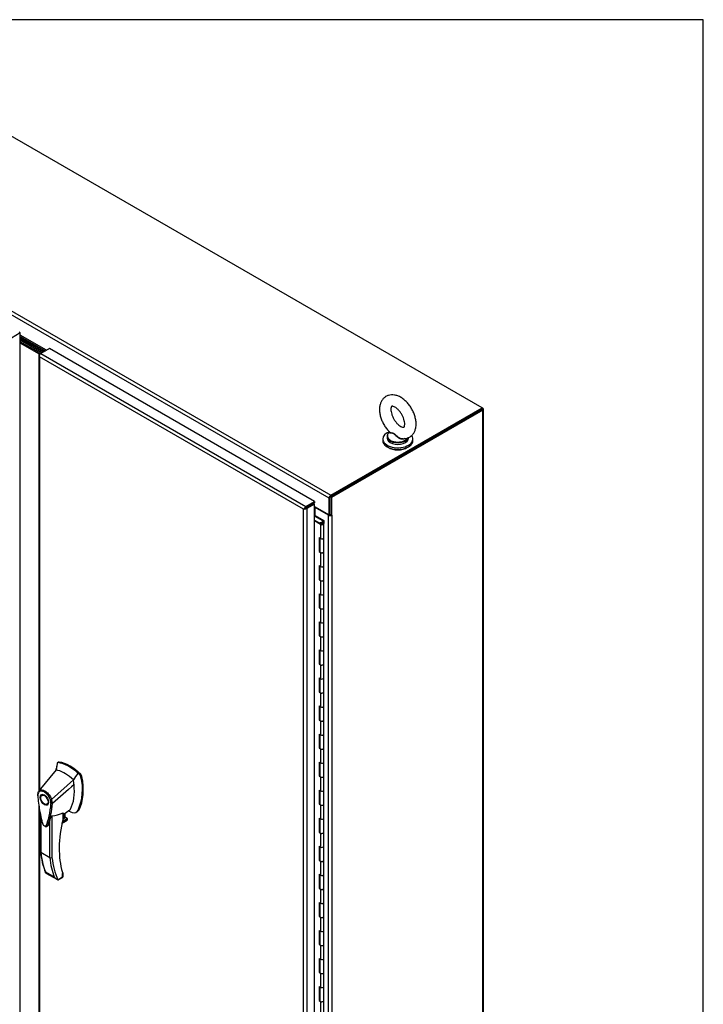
# Model space of a CAD drawing. Header units: inches. Extents: x 1 to 359, y -2 to 239.
# Tile 24 of 24: x 319 to 359, y 182 to 239. Entities that reach past the tile are written whole.
import ezdxf

# ---------------------------------------------------------------- set-up
doc = ezdxf.new("R2010")
doc.units = ezdxf.units.IN
doc.header["$MEASUREMENT"] = 0
for name, color, linetype in [('COM54746-56', 7, 'Continuous'), ('COM70098', 7, 'Continuous'), ('COM70110-1', 7, 'Continuous'), ('COM71188-1', 7, 'Continuous'), ('COM71195-1', 7, 'Continuous'), ('COM71196-1', 7, 'Continuous'), ('Default', 7, 'Continuous'), ('GSK86006', 7, 'Continuous'), ('HAN13068', 7, 'Continuous'), ('SCS86414', 7, 'Continuous'), ('WAF25377', 7, 'Continuous'), ('WAM254785', 7, 'Continuous')]:
    doc.layers.add(name, color=color, linetype=linetype)

# ---------------------------------------------------------------- blocks, each defined once
blk = doc.blocks.new('SE5')
at = {"layer": 'COM54746-56', "color": 7, "linetype": 'Continuous'}
for p, q in [((336.607, 209.995), (336.641, 210.015)), ((337.088, 209.706), (336.607, 209.984)), ((336.607, 209.746), (336.994, 209.523)), ((336.641, 210.015), (337.15, 209.721)), ((336.95, 209.498), (336.607, 209.696)), ((336.991, 209.566), (336.943, 209.589)), ((336.943, 209.589), (336.943, 209.552)), ((336.95, 209.498), (336.95, 208.681)), ((336.983, 209.545), (336.983, 209.529)), ((336.991, 209.566), (336.991, 209.561)), ((337.083, 209.532), (337.083, 209.545)), ((337.088, 209.605), (337.088, 209.706)), ((337.15, 209.721), (337.15, 209.548)), ((337.15, 208.729), (337.15, 209.545)), ((336.868, 208.729), (336.868, 207.912)), ((336.868, 208.729), (336.95, 208.681)), ((336.912, 208.703), (336.912, 207.937)), ((336.916, 208.701), (336.916, 207.912)), ((337.15, 207.912), (337.15, 208.729)), ((336.912, 207.937), (336.868, 207.912)), ((336.868, 207.912), (336.95, 207.865)), ((336.912, 207.937), (336.916, 207.935)), ((336.95, 207.865), (336.95, 207.048)), ((337.15, 207.096), (337.15, 207.912)), ((336.868, 207.096), (336.868, 206.279)), ((336.868, 207.096), (336.95, 207.048)), ((336.912, 207.07), (336.912, 206.304)), ((336.916, 207.068), (336.916, 206.279)), ((337.15, 206.279), (337.15, 207.096)), ((336.912, 206.304), (336.868, 206.279)), ((336.868, 206.279), (336.95, 206.232)), ((336.912, 206.304), (336.916, 206.302)), ((336.95, 206.232), (336.95, 205.415)), ((337.15, 205.463), (337.15, 206.279)), ((336.868, 205.463), (336.868, 204.646)), ((336.868, 205.463), (336.95, 205.415)), ((336.912, 205.437), (336.912, 204.671)), ((336.916, 205.435), (336.916, 204.646)), ((337.15, 204.646), (337.15, 205.463)), ((336.912, 204.671), (336.868, 204.646)), ((336.868, 204.646), (336.95, 204.599)), ((336.912, 204.671), (336.916, 204.669)), ((336.95, 204.599), (336.95, 203.782)), ((337.15, 203.83), (337.15, 204.646)), ((336.868, 203.83), (336.868, 203.013)), ((336.868, 203.83), (336.95, 203.782)), ((336.912, 203.804), (336.912, 203.038)), ((336.916, 203.802), (336.916, 203.013)), ((337.15, 203.013), (337.15, 203.83)), ((336.912, 203.038), (336.868, 203.013)), ((336.868, 203.013), (336.95, 202.966)), ((336.912, 203.038), (336.916, 203.036)), ((336.95, 202.966), (336.95, 202.149)), ((337.15, 202.197), (337.15, 203.013)), ((336.868, 202.197), (336.868, 201.38)), ((336.868, 202.197), (336.95, 202.149)), ((336.912, 202.171), (336.912, 201.405)), ((336.916, 202.169), (336.916, 201.38)), ((337.15, 201.38), (337.15, 202.197)), ((336.912, 201.405), (336.868, 201.38)), ((336.868, 201.38), (336.95, 201.333)), ((336.912, 201.405), (336.916, 201.403)), ((336.95, 201.333), (336.95, 200.516)), ((337.15, 200.564), (337.15, 201.38)), ((336.868, 200.564), (336.868, 199.747)), ((336.868, 200.564), (336.95, 200.516)), ((336.912, 200.538), (336.912, 199.772)), ((336.916, 200.536), (336.916, 199.747)), ((337.15, 199.747), (337.15, 200.564)), ((336.912, 199.772), (336.868, 199.747)), ((336.868, 199.747), (336.95, 199.7)), ((336.912, 199.772), (336.916, 199.77)), ((336.95, 199.7), (336.95, 198.883)), ((337.15, 198.931), (337.15, 199.747)), ((336.868, 198.931), (336.868, 198.114)), ((336.868, 198.931), (336.95, 198.883)), ((336.912, 198.905), (336.912, 198.139)), ((336.916, 198.903), (336.916, 198.114)), ((337.15, 198.114), (337.15, 198.931)), ((336.912, 198.139), (336.868, 198.114)), ((336.868, 198.114), (336.95, 198.067)), ((336.912, 198.139), (336.916, 198.137)), ((336.95, 198.067), (336.95, 197.25)), ((337.15, 197.298), (337.15, 198.114)), ((336.868, 197.298), (336.868, 196.481)), ((336.868, 197.298), (336.95, 197.25)), ((336.912, 197.272), (336.912, 196.507)), ((336.916, 197.27), (336.916, 196.481)), ((337.15, 196.481), (337.15, 197.298)), ((336.912, 196.507), (336.868, 196.481)), ((336.868, 196.481), (336.95, 196.434)), ((336.912, 196.507), (336.916, 196.504)), ((336.95, 196.434), (336.95, 195.617)), ((337.15, 195.665), (337.15, 196.481)), ((336.868, 195.665), (336.868, 194.848)), ((336.868, 195.665), (336.95, 195.617)), ((336.912, 195.639), (336.912, 194.874)), ((336.916, 195.637), (336.916, 194.848)), ((337.15, 194.848), (337.15, 195.665)), ((336.912, 194.874), (336.868, 194.848)), ((336.868, 194.848), (336.95, 194.801)), ((336.912, 194.874), (336.916, 194.871)), ((337.15, 194.032), (337.15, 194.848)), ((336.95, 194.801), (336.95, 193.984)), ((336.868, 194.032), (336.868, 193.215)), ((336.868, 194.032), (336.95, 193.984)), ((336.912, 194.006), (336.912, 193.241)), ((336.916, 194.004), (336.916, 193.215)), ((337.15, 193.215), (337.15, 194.032)), ((336.912, 193.241), (336.868, 193.215)), ((336.868, 193.215), (336.95, 193.168)), ((336.912, 193.241), (336.916, 193.238)), ((336.95, 193.168), (336.95, 192.351)), ((337.15, 192.399), (337.15, 193.215)), ((336.868, 192.399), (336.868, 191.582)), ((336.868, 192.399), (336.95, 192.351)), ((336.912, 192.373), (336.912, 191.608)), ((336.916, 192.371), (336.916, 191.582)), ((337.15, 191.582), (337.15, 192.399)), ((336.912, 191.608), (336.868, 191.582)), ((336.868, 191.582), (336.95, 191.535)), ((336.912, 191.608), (336.916, 191.605)), ((336.95, 191.535), (336.95, 190.718)), ((337.15, 190.766), (337.15, 191.582)), ((336.868, 190.766), (336.868, 189.949)), ((336.868, 190.766), (336.95, 190.718)), ((336.912, 190.74), (336.912, 189.975)), ((336.916, 190.738), (336.916, 189.949)), ((337.15, 189.949), (337.15, 190.766)), ((336.912, 189.975), (336.868, 189.949)), ((336.868, 189.949), (336.95, 189.902)), ((336.912, 189.975), (336.916, 189.972)), ((336.95, 189.902), (336.95, 189.085)), ((337.15, 189.133), (337.15, 189.949)), ((336.868, 189.133), (336.868, 188.316)), ((336.868, 189.133), (336.95, 189.085)), ((337.15, 188.316), (337.15, 189.133)), ((336.912, 189.107), (336.912, 188.342)), ((336.916, 189.105), (336.916, 188.316)), ((336.912, 188.342), (336.868, 188.316)), ((336.868, 188.316), (336.95, 188.269)), ((336.912, 188.342), (336.916, 188.339)), ((336.95, 188.269), (336.95, 187.452)), ((337.15, 187.5), (337.15, 188.316)), ((336.868, 187.5), (336.868, 186.683)), ((336.868, 187.5), (336.95, 187.452)), ((336.912, 187.474), (336.912, 186.709)), ((336.916, 187.472), (336.916, 186.683)), ((337.15, 186.683), (337.15, 187.5)), ((336.912, 186.709), (336.868, 186.683)), ((336.868, 186.683), (336.95, 186.636)), ((336.912, 186.709), (336.916, 186.706)), ((336.95, 186.636), (336.95, 185.819)), ((337.15, 185.867), (337.15, 186.683)), ((336.868, 185.867), (336.868, 185.05)), ((336.868, 185.867), (336.95, 185.819)), ((336.912, 185.841), (336.912, 185.076)), ((336.916, 185.839), (336.916, 185.05)), ((337.15, 185.05), (337.15, 185.867)), ((336.912, 185.076), (336.868, 185.05)), ((336.868, 185.05), (336.95, 185.003)), ((336.912, 185.076), (336.916, 185.073)), ((336.95, 185.003), (336.95, 184.186)), ((337.15, 184.234), (337.15, 185.05)), ((336.868, 184.234), (336.868, 183.417)), ((336.868, 184.234), (336.95, 184.186)), ((336.912, 184.208), (336.912, 183.443)), ((336.916, 184.206), (336.916, 183.417)), ((337.15, 183.417), (337.15, 184.234)), ((336.912, 183.443), (336.868, 183.417)), ((336.868, 183.417), (336.95, 183.37)), ((336.912, 183.443), (336.916, 183.44)), ((337.15, 182.601), (337.15, 183.417)), ((336.95, 183.37), (336.95, 182.553)), ((336.868, 182.601), (336.868, 181.784)), ((336.868, 182.601), (336.95, 182.553)), ((336.912, 182.575), (336.912, 181.81)), ((336.916, 182.573), (336.916, 181.784)), ((337.15, 181.784), (337.15, 182.601)), ((336.912, 181.81), (336.868, 181.784)), ((336.868, 181.784), (336.95, 181.737)), ((336.912, 181.81), (336.916, 181.807)), ((336.95, 181.737), (336.95, 180.92)), ((337.15, 180.968), (337.15, 181.784))]:
    blk.add_line(p, q, dxfattribs=at)
for centre, major_axis, start_param, end_param in [((337.033, 209.545), (-0.117, 0), 0.785398, 5.588822), ((337.033, 209.545), (-0.055, 0), 0.785398, 5.588822), ((337.033, 209.545), (0.117, 0), 0.045517, 1.082582), ((337.033, 208.729), (-0.117, 0), 0.785398, 3.141593), ((337.033, 208.729), (-0.117, 0), 0.785398, 3.141593), ((337.033, 207.912), (-0.117, 0), 0, 3.141593), ((337.033, 207.912), (-0.117, 0), 0.785398, 3.141593), ((337.033, 207.096), (-0.117, 0), 0.785398, 3.141593), ((337.033, 207.096), (-0.117, 0), 0.785398, 3.141593), ((337.033, 206.279), (-0.117, 0), 0, 3.141593), ((337.033, 206.279), (-0.117, 0), 0.785398, 3.141593), ((337.033, 205.463), (-0.117, 0), 0.785398, 3.141593), ((337.033, 205.463), (-0.117, 0), 0.785398, 3.141593), ((337.033, 204.646), (-0.117, 0), 0, 3.141593), ((337.033, 204.646), (-0.117, 0), 0.785398, 3.141593), ((337.033, 203.83), (-0.117, 0), 0.785398, 3.141593), ((337.033, 203.83), (-0.117, 0), 0.785398, 3.141593), ((337.033, 203.013), (-0.117, 0), 0, 3.141593), ((337.033, 203.013), (-0.117, 0), 0.785398, 3.141593), ((337.033, 202.197), (-0.117, 0), 0.785398, 3.141593), ((337.033, 202.197), (-0.117, 0), 0.785398, 3.141593), ((337.033, 201.38), (-0.117, 0), 0, 3.141593), ((337.033, 201.38), (-0.117, 0), 0.785398, 3.141593), ((337.033, 200.564), (-0.117, 0), 0.785398, 3.141593), ((337.033, 200.564), (-0.117, 0), 0.785398, 3.141593), ((337.033, 199.747), (-0.117, 0), 0, 3.141593), ((337.033, 199.747), (-0.117, 0), 0.785398, 3.141593), ((337.033, 198.931), (-0.117, 0), 0.785398, 3.141593), ((337.033, 198.931), (-0.117, 0), 0.785398, 3.141593), ((337.033, 198.114), (-0.117, 0), 0, 3.141593), ((337.033, 198.114), (-0.117, 0), 0.785398, 3.141593), ((337.033, 197.298), (-0.117, 0), 0.785398, 3.141593), ((337.033, 197.298), (-0.117, 0), 0.785398, 3.141593), ((337.033, 196.481), (-0.117, 0), 0, 3.141593), ((337.033, 196.481), (-0.117, 0), 0.785398, 3.141593), ((337.033, 195.665), (-0.117, 0), 0.785398, 3.141593), ((337.033, 195.665), (-0.117, 0), 0.785398, 3.141593), ((337.033, 194.848), (-0.117, 0), 0, 3.141593), ((337.033, 194.848), (-0.117, 0), 0.785398, 3.141593), ((337.033, 194.032), (-0.117, 0), 0.785398, 3.141593), ((337.033, 194.032), (-0.117, 0), 0.785398, 3.141593), ((337.033, 193.215), (-0.117, 0), 0, 3.141593), ((337.033, 193.215), (-0.117, 0), 0.785398, 3.141593), ((337.033, 192.399), (-0.117, 0), 0.785398, 3.141593), ((337.033, 192.399), (-0.117, 0), 0.785398, 3.141593), ((337.033, 191.582), (-0.117, 0), 0, 3.141593), ((337.033, 191.582), (-0.117, 0), 0.785398, 3.141593), ((337.033, 190.766), (-0.117, 0), 0.785398, 3.141593), ((337.033, 190.766), (-0.117, 0), 0.785398, 3.141593), ((337.033, 189.949), (-0.117, 0), 0, 3.141593), ((337.033, 189.949), (-0.117, 0), 0.785398, 3.141593), ((337.033, 189.133), (-0.117, 0), 0.785398, 3.141593), ((337.033, 189.133), (-0.117, 0), 0.785398, 3.141593), ((337.033, 188.316), (-0.117, 0), 0, 3.141593), ((337.033, 188.316), (-0.117, 0), 0.785398, 3.141593), ((337.033, 187.5), (-0.117, 0), 0.785398, 3.141593), ((337.033, 187.5), (-0.117, 0), 0.785398, 3.141593), ((337.033, 186.683), (-0.117, 0), 0, 3.141593), ((337.033, 186.683), (-0.117, 0), 0.785398, 3.141593), ((337.033, 185.867), (-0.117, 0), 0.785398, 3.141593), ((337.033, 185.867), (-0.117, 0), 0.785398, 3.141593), ((337.033, 185.05), (-0.117, 0), 0, 3.141593), ((337.033, 185.05), (-0.117, 0), 0.785398, 3.141593), ((337.033, 184.234), (-0.117, 0), 0.785398, 3.141593), ((337.033, 184.234), (-0.117, 0), 0.785398, 3.141593), ((337.033, 183.417), (-0.117, 0), 0, 3.141593), ((337.033, 183.417), (-0.117, 0), 0.785398, 3.141593), ((337.033, 182.601), (-0.117, 0), 0.785398, 3.141593), ((337.033, 182.601), (-0.117, 0), 0.785398, 3.141593), ((337.033, 181.784), (-0.117, 0), 0, 3.141593), ((337.033, 181.784), (-0.117, 0), 0.785398, 3.141593)]:
    blk.add_ellipse(centre, major_axis=major_axis, ratio=0.57735, start_param=start_param, end_param=end_param, dxfattribs=at)
blk.add_ellipse((337.033, 209.545), major_axis=(0.05, 0), ratio=0.57735, dxfattribs=at)
at = {"layer": 'COM70098', "color": 7, "linetype": 'Continuous'}
for p, q in [((320.83, 219.528), (319.489, 220.303)), ((320.763, 219.489), (319.489, 220.225)), ((320.675, 219.438), (319.489, 220.123)), ((320.608, 219.4), (319.489, 220.046))]:
    blk.add_line(p, q, dxfattribs=at)
at = {"layer": 'COM70110-1', "color": 7, "linetype": 'Continuous'}
for p, q in [((346.357, 216.285), (312.506, 235.829)), ((337.453, 211.027), (303.601, 230.571)), ((303.702, 230.746), (337.554, 211.202)), ((321.009, 219.631), (319.489, 220.509)), ((319.489, 220.431), (320.941, 219.592)), ((319.489, 220.414), (320.927, 219.584)), ((319.489, 220.337), (320.86, 219.545)), ((337.554, 211.202), (346.357, 216.285)), ((337.554, 211.125), (346.357, 216.207)), ((346.357, 216.207), (346.357, 216.285)), ((337.453, 210.046), (337.453, 211.027)), ((337.52, 210.084), (337.52, 211.066)), ((336.43, 210.65), (336.431, 210.65)), ((336.498, 210.689), (336.498, 210.689)), ((336.607, 210.534), (337.453, 210.046)), ((337.453, 210.046), (337.52, 210.084))]:
    blk.add_line(p, q, dxfattribs=at)
for major_axis in [(-0.071, -0.124), (-0.024, -0.0416)]:
    blk.add_ellipse((337.554, 211.085), major_axis=major_axis, ratio=0.57735, start_param=3.926991, end_param=5.497787, dxfattribs=at)
at = {"layer": 'COM71188-1', "color": 7, "linetype": 'Continuous'}
for p, q in [((346.39, 216.149), (337.587, 211.066)), ((346.39, 216.266), (346.357, 216.285)), ((346.39, 167.212), (346.39, 216.149)), ((346.432, 167.271), (346.432, 216.208)), ((337.587, 211.066), (337.519, 211.105)), ((337.587, 211.066), (337.587, 210.046)), ((337.418, 210.041), (336.648, 210.486)), ((336.648, 210.011), (336.648, 210.486)), ((337.418, 163.194), (337.418, 210.041)), ((337.519, 210.085), (337.587, 210.046)), ((337.621, 210.065), (337.587, 210.046)), ((337.599, 210.053), (337.621, 210.041)), ((337.621, 210.041), (337.621, 210.065)), ((337.621, 210.041), (337.621, 163.194))]:
    blk.add_line(p, q, dxfattribs=at)
for centre, major_axis, start_param, end_param in [((346.289, 216.208), (-0.143, 0), 2.356194, 3.926991), ((336.614, 210.466), (0.048, 0), 0.785398, 1.718648), ((337.519, 210.099), (-0.143, 0), 0.785398, 2.356194), ((337.519, 210.099), (-0.048, 0), 1.181057, 1.971798)]:
    blk.add_ellipse(centre, major_axis=major_axis, ratio=0.57735, start_param=start_param, end_param=end_param, dxfattribs=at)
at = {"layer": 'COM71195-1', "color": 7, "linetype": 'Continuous'}
for p, q in [((319.489, 220.642), (318.971, 220.343)), ((319.489, 220.642), (319.421, 220.68)), ((319.489, 172.961), (319.489, 220.642))]:
    blk.add_line(p, q, dxfattribs=at)
at = {"layer": 'COM71196-1', "color": 7, "linetype": 'Continuous'}
for p, q in [((321.192, 219.737), (320.675, 219.438)), ((336.614, 210.833), (321.192, 219.737)), ((320.566, 219.341), (320.566, 194)), ((320.594, 219.333), (320.567, 219.33)), ((320.607, 219.244), (320.608, 219.244)), ((320.607, 219.244), (320.607, 219.244)), ((320.607, 219.244), (320.608, 219.244)), ((320.608, 219.244), (320.607, 219.244)), ((320.608, 219.4), (320.675, 219.438)), ((320.608, 219.244), (320.608, 194.027)), ((335.962, 210.379), (320.608, 219.244)), ((320.608, 219.244), (320.608, 219.244)), ((320.675, 219.438), (336.097, 210.535)), ((335.962, 210.379), (336.053, 210.431)), ((336.052, 210.431), (335.962, 210.379)), ((335.962, 162.776), (335.962, 210.379)), ((335.962, 210.379), (335.962, 210.379)), ((335.962, 210.379), (335.962, 210.379)), ((335.962, 210.379), (335.962, 210.379)), ((335.962, 210.379), (335.962, 210.379)), ((336.052, 210.431), (336.017, 210.443)), ((336.053, 210.431), (336.044, 210.395)), ((336.097, 210.457), (336.052, 210.431)), ((336.053, 210.431), (336.097, 210.457)), ((336.097, 210.535), (336.614, 210.833)), ((336.097, 210.457), (336.614, 210.756)), ((336.54, 210.713), (336.097, 210.457)), ((336.097, 210.457), (336.097, 210.457)), ((336.097, 210.457), (336.097, 210.457)), ((336.097, 210.457), (336.097, 210.457)), ((336.097, 210.457), (336.097, 210.457)), ((336.607, 210.674), (336.164, 210.418)), ((336.164, 210.418), (336.164, 162.737)), ((336.607, 210.674), (336.54, 210.713)), ((336.607, 162.993), (336.607, 210.674)), ((336.614, 210.833), (336.614, 210.756)), ((320.566, 193.165), (320.566, 171.66)), ((320.608, 192.896), (320.608, 171.641))]:
    blk.add_line(p, q, dxfattribs=at)
for centre, radius, start, end in [((320.734, 219.356), 0.169, 188.66802, 221.43114), ((320.854, 219.327), 0.26, 175.70571, 198.6064), ((336.19, 210.238), 0.268, 130.24922, 148.19098), ((335.954, 210.647), 0.268, 271.80902, 289.75078)]:
    blk.add_arc(centre, radius, start, end, dxfattribs=at)
for centre, major_axis, start_param, end_param in [((320.709, 219.341), (0.143, 0), 2.356194, 3.27243), ((320.675, 219.322), (0.072, 0.124), 0.785398, 1.701633), ((336.097, 210.418), (0.072, 0.124), 0.785398, 1.701633), ((336.063, 210.476), (0.143, 0), 4.581552, 5.497787)]:
    blk.add_ellipse(centre, major_axis=major_axis, ratio=0.57735, start_param=start_param, end_param=end_param, dxfattribs=at)
at = {"layer": 'GSK86006', "color": 7, "linetype": 'Continuous'}
for p, q in [((320.763, 219.489), (319.489, 220.225)), ((320.675, 219.438), (319.489, 220.123))]:
    blk.add_line(p, q, dxfattribs=at)
at = {"layer": 'HAN13068', "color": 7, "linetype": 'Continuous'}
for p, q in [((321.628, 195.553), (321.578, 195.206)), ((321.638, 195.595), (321.628, 195.553)), ((321.718, 195.662), (321.659, 195.628)), ((321.693, 195.634), (321.75, 195.667)), ((321.578, 195.206), (320.572, 193.983)), ((322.964, 194.9), (322.837, 195.023)), ((322.964, 194.9), (323.021, 194.933)), ((322.578, 194.629), (321.305, 193.493)), ((323.019, 194.798), (323.076, 194.831)), ((320.571, 193.982), (320.544, 193.949)), ((320.828, 193.777), (320.74, 193.726)), ((321.04, 193.206), (321.128, 193.257)), ((321.356, 193.258), (321.358, 193.259)), ((320.662, 192.622), (320.662, 190.434)), ((321.975, 192.369), (321.975, 192.71)), ((321.993, 192.611), (322.365, 192.879)), ((321.993, 192.393), (321.993, 192.691)), ((322.092, 192.433), (322.092, 192.682)), ((322.101, 192.445), (322.101, 192.689)), ((322.743, 192.748), (322.802, 192.782)), ((322.851, 192.862), (322.907, 192.895)), ((320.688, 192.489), (320.688, 190.396)), ((321.204, 190.098), (321.204, 192.278)), ((321.332, 192.533), (321.332, 190.102)), ((321.913, 192.091), (322.181, 192.246)), ((321.915, 192.103), (322.213, 192.274)), ((322.241, 192.344), (321.928, 192.163)), ((321.94, 192.219), (322.223, 192.382)), ((321.974, 192.365), (322.092, 192.433)), ((322.223, 192.382), (322.101, 192.453)), ((321.204, 190.098), (320.688, 190.396)), ((320.953, 189.274), (321.469, 188.976)), ((320.981, 189.203), (321.607, 188.841)), ((321.969, 189.227), (321.952, 189.285)), ((321.954, 188.986), (321.954, 189.184)), ((321.98, 189.005), (321.98, 189.166)), ((321.666, 188.819), (321.954, 188.986)), ((321.736, 188.829), (321.95, 188.953))]:
    blk.add_line(p, q, dxfattribs=at)
for centre, radius, start, end in [((321.685, 195.587), 0.0478, 80.57156, 170.09371), ((314.617, 195.942), 6.995, 353.8843, 354.57827), ((322.814, 194.754), 0.21, 12.12422, 44.31154), ((320.118, 194.075), 2.99, 336.06491, 13.99549), ((320.836, 193.773), 0.337, 153.45406, 184.20608), ((320.823, 193.718), 0.32, 141.11203, 182.47497), ((320.836, 193.773), 0.337, 141.55217, 146.85821), ((316.386, 193.622), 4.984, 340.56542, 355.82537), ((321.227, 193.656), 0.181, 272.98106, 295.53925), ((320.568, 193.244), 0.708, 1.4293, 19.06819), ((321.32, 193.343), 0.0931, 241.17241, 292.54547), ((320.602, 193.218), 0.755, 2.98151, 21.32136), ((321.064, 194.765), 2.248, 276.83272, 293.90537), ((320.98, 189.661), 3.418, 65.17768, 67.5781), ((321.933, 192.393), 0.06, 346.46287, 0), ((322.119, 192.347), 0.119, 301.76301, 322.50066), ((322.203, 192.349), 0.0385, 352.48421, 59.47215), ((325.164, 190.91), 4.528, 185.96345, 201.76721), ((321.264, 190.216), 0.133, 243.40997, 300.79876), ((321.779, 189.159), 0.36, 210.45213, 251.46621), ((321.521, 188.883), 0.158, 335.6435, 336.40064), ((321.92, 189.005), 0.06, 300, 0)]:
    blk.add_arc(centre, radius, start, end, dxfattribs=at)
for centre, major_axis, ratio, start_param, end_param in [((324.189, 193.378), (-1.861, 3.223), 0.57735, 0.554197, 0.658169), ((322.329, 193.289), (-1.292, 2.238), 0.57735, 5.216072, 5.852948), ((321.78, 195.554), (0.062, -0.108), 0.57735, 2.711356, 3.141593), ((322.385, 193.321), (-1.292, 2.238), 0.57735, 5.142626, 5.852948), ((322.078, 193.144), (-1.142, 1.979), 0.57735, -0.49151, -0.47064), ((322.078, 193.144), (-1.142, 1.979), 0.57735, -0.533193, -0.49151), ((322.078, 193.144), (-1.142, 1.979), 0.57735, 5.183029, 5.749992), ((322.99, 194.855), (0.063, -0.108), 0.57735, 1.032882, 2.001033), ((320.217, 195.382), (1.711, -2.963), 0.57735, 0.347274, 0.9125), ((320.217, 195.382), (1.711, -2.963), 0.57735, 0.961917, 1.005578), ((320.217, 195.382), (1.711, -2.963), 0.57735, 0.934083, 0.961917), ((320.217, 195.382), (1.711, -2.963), 0.57735, 0.9125, 0.934083), ((320.525, 195.559), (1.861, -3.223), 0.57735, 0.347274, 1.032882), ((320.978, 193.517), (0.175, -0.303), 0.57735, 3.396895, 3.682808), ((320.978, 193.517), (0.175, -0.303), 0.57735, 5.74197, 6.027883), ((321.928, 192.505), (-0.101, -0.175), 0.57735, 1.252561, 2.851005), ((321.918, 192.511), (0.094, 0.162), 0.57735, 4.529102, 5.922821), ((322.12, 193.254), (-0.225, 0.39), 0.57735, 3.22493, 3.488867), ((322.371, 193.399), (0.375, -0.65), 0.57735, -0.71714, -0.516378), ((322.371, 193.399), (-0.375, 0.65), 0.57735, 2.625215, 3.488867), ((322.427, 193.432), (-0.375, 0.65), 0.57735, 3.141593, 3.488867), ((326.334, 193.26), (-3.239, -5.609), 0.57735, 5.185461, 5.780619), ((321.933, 192.393), (-0.06, 0), 0.57735, 2.356194, 3.141593), ((321.933, 192.393), (-0.0583, 0.014), 0.372014, 2.470308, 3.141593), ((322.071, 192.445), (-0.03, 0), 0.57735, 2.356194, 3.141593), ((322.155, 192.319), (-0.062, -0.108), 0.57735, 1.492881, 2.113829), ((325.879, 194.156), (-3.7, -6.408), 0.57735, -0.658671, -0.441314), ((326.395, 193.858), (-3.7, -6.408), 0.57735, -0.658671, -0.441314), ((326.458, 193.821), (-3.655, -6.33), 0.57735, 5.625294, 5.881649), ((326.334, 193.26), (-3.239, -5.609), 0.57735, -0.502566, -0.488515), ((321.912, 189.209), (-0.0573, -0.0179), 0.720992, 2.15675, 3.14275), ((321.89, 189.022), (-0.0623, 0.0676), 0.368973, 3.059018, 3.844416), ((321.89, 189.022), (-0.0897, 0.0201), 0.368973, 2.438769, 3.224167)]:
    blk.add_ellipse(centre, major_axis=major_axis, ratio=ratio, start_param=start_param, end_param=end_param, dxfattribs=at)
for major_axis in [(0.175, -0.303), (0.15, -0.26)]:
    blk.add_ellipse((320.89, 193.466), major_axis=major_axis, ratio=0.57735, dxfattribs=at)
for points in [[(322.837, 195.023), (322.75, 194.891), (322.664, 194.76), (322.578, 194.629)], [(322.617, 194.35), (322.197, 193.987), (321.777, 193.623), (321.358, 193.259)], [(321.087, 191.963), (321.082, 191.947), (321.073, 191.935), (321.062, 191.927)]]:
    blk.add_open_spline(points, degree=3, dxfattribs=at)
for points, knots in [([(320.5, 193.748), (320.495, 193.745), (320.491, 193.742), (320.487, 193.734), (320.486, 193.73), (320.486, 193.724), (320.487, 193.722), (320.489, 193.718), (320.49, 193.716), (320.493, 193.712), (320.495, 193.71), (320.499, 193.707), (320.501, 193.706), (320.504, 193.704)], [0, 0, 0, 0, 0.25, 0.25, 0.5, 0.5, 0.625, 0.625, 0.75, 0.75, 0.875, 0.875, 1, 1, 1, 1]), ([(320.504, 193.704), (320.524, 193.418), (320.561, 193.126), (320.642, 192.68), (320.673, 192.53), (320.726, 192.302), (320.745, 192.226), (320.771, 192.13), (320.776, 192.111), (320.79, 192.072), (320.799, 192.054), (320.833, 192.001), (320.862, 191.971), (320.905, 191.947), (320.918, 191.942), (320.931, 191.94)], [0, 0, 0, 0, 0.25, 0.25, 0.375, 0.375, 0.4375, 0.4375, 0.453125, 0.453125, 0.46875, 0.46875, 0.5, 0.5, 0.5136452, 0.5136452, 0.5136452, 0.5136452]), ([(320.572, 193.983), (320.565, 193.975), (320.562, 193.964), (320.563, 193.941), (320.567, 193.929), (320.574, 193.919)], [0, 0, 0, 0, 0.5, 0.5, 1, 1, 1, 1]), ([(320.572, 193.983), (320.594, 194.004), (320.62, 194.02), (320.677, 194.04), (320.708, 194.044), (320.775, 194.041), (320.811, 194.033), (320.883, 194.006), (320.92, 193.986), (320.992, 193.938), (321.028, 193.908), (321.097, 193.841), (321.13, 193.804), (321.191, 193.722), (321.218, 193.678), (321.267, 193.587), (321.288, 193.54), (321.305, 193.493)], [0, 0, 0, 0, 0.125, 0.125, 0.25, 0.25, 0.375, 0.375, 0.5, 0.5, 0.625, 0.625, 0.75, 0.75, 0.875, 0.875, 1, 1, 1, 1]), ([(321.237, 193.475), (321.221, 193.518), (321.203, 193.56), (321.175, 193.612), (321.169, 193.622), (321.157, 193.642), (321.151, 193.652), (321.132, 193.682), (321.119, 193.701), (321.092, 193.737), (321.077, 193.755), (321.055, 193.78), (321.048, 193.789), (321.032, 193.805), (321.025, 193.813), (320.986, 193.851), (320.953, 193.877), (320.887, 193.922), (320.854, 193.939), (320.814, 193.954), (320.806, 193.957), (320.789, 193.962), (320.781, 193.964), (320.758, 193.969), (320.742, 193.971), (320.712, 193.973), (320.698, 193.972), (320.67, 193.969), (320.656, 193.966), (320.617, 193.952), (320.594, 193.938), (320.574, 193.919)], [0, 0, 0, 0, 0.125, 0.125, 0.15625, 0.15625, 0.1875, 0.1875, 0.25, 0.25, 0.3125, 0.3125, 0.34375, 0.34375, 0.375, 0.375, 0.5, 0.5, 0.625, 0.625, 0.65625, 0.65625, 0.6875, 0.6875, 0.75, 0.75, 0.8125, 0.8125, 0.875, 0.875, 1, 1, 1, 1]), ([(320.931, 191.94), (320.946, 191.937), (320.961, 191.938), (320.984, 191.949), (320.994, 191.958), (321.007, 191.981), (321.011, 191.995), (321.036, 192.061), (321.055, 192.116), (321.107, 192.283), (321.138, 192.397), (321.218, 192.75), (321.255, 192.999), (321.275, 193.262)], [0.5136452, 0.5136452, 0.5136452, 0.5136452, 0.53125, 0.53125, 0.546875, 0.546875, 0.5625, 0.5625, 0.625, 0.625, 0.75, 0.75, 1, 1, 1, 1]), ([(321.975, 192.71), (321.978, 192.711), (321.98, 192.712), (321.984, 192.712), (321.985, 192.711), (321.989, 192.709), (321.991, 192.706), (321.992, 192.701), (321.993, 192.697), (321.993, 192.693), (321.993, 192.693), (321.993, 192.692)], [0, 0, 0, 0, 0.0625, 0.0625, 0.125, 0.125, 0.25, 0.25, 0.375, 0.375, 0.3976584, 0.3976584, 0.3976584, 0.3976584]), ([(321.204, 192.278), (321.185, 192.209), (321.163, 192.141), (321.128, 192.041), (321.116, 192.007), (321.096, 191.958), (321.086, 191.945), (321.073, 191.935)], [0, 0, 0, 0, 0.2045748, 0.2045748, 0.3106572, 0.3106572, 0.3641506, 0.3641506, 0.3641506, 0.3641506]), ([(321.204, 192.278), (321.216, 192.318), (321.23, 192.36), (321.257, 192.427), (321.267, 192.449), (321.285, 192.484), (321.292, 192.496), (321.305, 192.513), (321.309, 192.519), (321.32, 192.529), (321.327, 192.533), (321.332, 192.533)], [0, 0, 0, 0, 0.5, 0.5, 0.75, 0.75, 0.875, 0.875, 0.9375, 0.9375, 1, 1, 1, 1]), ([(320.95, 191.909), (320.953, 191.908), (320.972, 191.899), (321.012, 191.903), (321.051, 191.914), (321.062, 191.927), (321.062, 191.927)], [0, 0, 0, 0, 0.066437, 0.546563, 0.98459, 1, 1, 1, 1]), ([(320.688, 190.396), (320.684, 190.398), (320.68, 190.401), (320.674, 190.407), (320.671, 190.41), (320.666, 190.416), (320.665, 190.42), (320.662, 190.427), (320.662, 190.43), (320.662, 190.434)], [0, 0, 0, 0, 0.125, 0.125, 0.25, 0.25, 0.375, 0.375, 0.4994523, 0.4994523, 0.4994523, 0.4994523]), ([(320.981, 189.203), (320.977, 189.205), (320.974, 189.207), (320.968, 189.212), (320.965, 189.215), (320.958, 189.226), (320.955, 189.234), (320.952, 189.247), (320.952, 189.252), (320.952, 189.263), (320.952, 189.268), (320.953, 189.274)], [0.2815674, 0.2815674, 0.2815674, 0.2815674, 0.375, 0.375, 0.5, 0.5, 0.75, 0.75, 0.875, 0.875, 1, 1, 1, 1]), ([(321.98, 189.166), (321.98, 189.166), (321.98, 189.166), (321.979, 189.167), (321.976, 189.169), (321.967, 189.176), (321.961, 189.18), (321.954, 189.184)], [0.4406417, 0.4406417, 0.4406417, 0.4406417, 0.5, 0.5, 0.75, 0.75, 1, 1, 1, 1]), ([(321.98, 189.166), (321.98, 189.166), (321.981, 189.171), (321.978, 189.192), (321.974, 189.21), (321.968, 189.227)], [0, 0, 0, 0, 0.010769, 0.221303, 1, 1, 1, 1]), ([(321.665, 188.817), (321.68, 188.814), (321.694, 188.814), (321.712, 188.818), (321.718, 188.82), (321.728, 188.825), (321.731, 188.826), (321.735, 188.828)], [0, 0, 0, 0, 0.25, 0.25, 0.375, 0.375, 0.4533737, 0.4533737, 0.4533737, 0.4533737])]:
    blk.add_open_spline(points, degree=3, knots=knots, dxfattribs=at)
at = {"layer": 'SCS86414', "color": 7, "linetype": 'Continuous'}
for p, q in [((340.827, 214.611), (340.827, 214.514)), ((340.979, 214.868), (340.957, 214.85)), ((342.077, 214.514), (342.077, 214.554))]:
    blk.add_line(p, q, dxfattribs=at)
for centre, major_axis, start_param, end_param in [((341.452, 214.643), (0.611, 0), 3.05246, 5.969333), ((341.452, 214.611), (-0.625, 0), 5.983057, 6.283185), ((341.452, 214.611), (-0.625, 0), 0, 0.613378), ((341.452, 214.514), (-0.625, 0), 0, 3.141593), ((341.452, 214.643), (0.611, 0), 2.514731, 3.05246), ((341.452, 214.611), (-0.625, 0), 0.613378, 2.567615), ((341.452, 214.611), (-0.625, 0), 2.567615, 2.960463)]:
    blk.add_ellipse(centre, major_axis=major_axis, ratio=0.57735, start_param=start_param, end_param=end_param, dxfattribs=at)
for points, knots in [([(342.515, 215.34), (342.514, 215.385), (342.511, 215.495), (342.476, 215.698), (342.403, 215.93), (342.3, 216.159), (342.169, 216.374), (342.015, 216.571), (341.841, 216.742), (341.651, 216.883), (341.455, 216.981), (341.263, 217.034), (341.082, 217.045), (340.905, 217.014), (340.742, 216.94), (340.604, 216.825), (340.5, 216.681), (340.429, 216.513), (340.389, 216.323), (340.384, 216.111), (340.414, 215.883), (340.479, 215.65), (340.576, 215.419), (340.7, 215.202), (340.84, 215.009), (340.935, 214.914), (340.984, 214.865)], [0, 0, 0, 0, 0.024889, 0.069739, 0.114432, 0.158948, 0.203411, 0.248045, 0.293062, 0.338752, 0.385275, 0.426392, 0.46536, 0.502704, 0.542945, 0.581527, 0.619537, 0.65837, 0.699149, 0.742139, 0.786577, 0.831301, 0.875856, 0.920311, 0.964892, 1, 1, 1, 1]), ([(341.853, 215.34), (341.852, 215.318), (341.85, 215.265), (341.834, 215.195), (341.812, 215.157), (341.803, 215.152), (341.801, 215.149), (341.756, 215.147), (341.677, 215.17), (341.572, 215.228), (341.459, 215.318), (341.346, 215.44), (341.242, 215.586), (341.155, 215.748), (341.092, 215.913), (341.056, 216.069), (341.047, 216.202), (341.06, 216.301), (341.083, 216.357), (341.099, 216.373), (341.099, 216.373), (341.12, 216.379), (341.185, 216.37), (341.276, 216.331), (341.386, 216.257), (341.5, 216.15), (341.61, 216.015), (341.707, 215.86), (341.783, 215.695), (341.833, 215.534), (341.851, 215.412), (341.852, 215.358), (341.853, 215.34)], [0, 0, 0, 0, 0.017286, 0.049827, 0.082796, 0.11805, 0.163263, 0.19551, 0.229889, 0.262829, 0.296124, 0.330231, 0.365018, 0.400152, 0.435224, 0.46977, 0.503497, 0.536369, 0.569059, 0.602947, 0.642155, 0.681725, 0.71302, 0.746114, 0.779149, 0.812835, 0.847313, 0.882318, 0.917484, 0.952339, 0.986508, 1, 1, 1, 1]), ([(341.702, 214.494), (341.729, 214.49), (341.807, 214.479), (341.956, 214.5), (342.124, 214.563), (342.27, 214.671), (342.382, 214.809), (342.46, 214.97), (342.507, 215.152), (342.513, 215.271), (342.515, 215.34)], [0, 0, 0, 0, 0.056985, 0.187582, 0.329065, 0.463787, 0.595594, 0.729092, 0.868649, 1, 1, 1, 1]), ([(341.856, 214.494), (341.854, 214.493), (341.853, 214.492), (341.808, 214.46), (341.749, 214.449), (341.657, 214.46), (341.626, 214.467), (341.566, 214.49), (341.537, 214.504), (341.453, 214.554), (341.403, 214.596), (341.335, 214.663), (341.313, 214.686), (341.27, 214.73), (341.248, 214.75), (341.203, 214.781), (341.179, 214.79), (341.134, 214.801), (341.113, 214.803), (341.055, 214.807), (341.023, 214.809), (340.98, 214.822), (340.969, 214.834), (340.976, 214.852)], [0.5603317, 0.5603317, 0.5603317, 0.5603317, 0.5625, 0.5625, 0.625, 0.625, 0.65625, 0.65625, 0.6875, 0.6875, 0.75, 0.75, 0.78125, 0.78125, 0.8125, 0.8125, 0.84375, 0.84375, 0.875, 0.875, 0.9375, 0.9375, 1, 1, 1, 1]), ([(340.982, 214.864), (340.987, 214.859), (340.993, 214.855), (341.023, 214.842), (341.055, 214.837), (341.113, 214.828), (341.134, 214.824), (341.178, 214.811), (341.201, 214.801), (341.269, 214.76), (341.312, 214.716), (341.403, 214.633), (341.453, 214.591), (341.563, 214.525), (341.624, 214.5), (341.691, 214.491), (341.697, 214.49), (341.702, 214.49)], [0.0406522, 0.0406522, 0.0406522, 0.0406522, 0.0625, 0.0625, 0.125, 0.125, 0.15625, 0.15625, 0.1875, 0.1875, 0.25, 0.25, 0.3125, 0.3125, 0.375, 0.375, 0.3803602, 0.3803602, 0.3803602, 0.3803602])]:
    blk.add_open_spline(points, degree=3, knots=knots, dxfattribs=at)
blk.add_open_spline([(340.976, 214.852), (340.977, 214.855), (340.979, 214.858), (340.981, 214.861)], degree=3, dxfattribs=at)
at = {"layer": 'WAF25377', "color": 7, "linetype": 'Continuous'}
for p, q in [((340.577, 214.465), (340.577, 214.371)), ((342.327, 214.371), (342.327, 214.465))]:
    blk.add_line(p, q, dxfattribs=at)
for centre, start_param, end_param in [((341.452, 214.465), 5.302075, 6.283185), ((341.452, 214.465), 0, 3.552168), ((341.452, 214.371), 0, 3.141593)]:
    blk.add_ellipse(centre, major_axis=(-0.875, 0), ratio=0.57735, start_param=start_param, end_param=end_param, dxfattribs=at)
at = {"layer": 'WAM254785', "color": 7, "linetype": 'Continuous'}
blk.add_ellipse((341.452, 214.269), major_axis=(-0.75, 0), ratio=0.57735, start_param=0.705194, end_param=2.436399, dxfattribs=at)
blk = doc.blocks.new('BORDER')
at = {"layer": 'Default', "color": 7, "linetype": 'Continuous'}
for p, q in [((0, 27.86), (-41.86, 27.86)), ((0, 0), (0, 27.86))]:
    blk.add_line(p, q, dxfattribs=at)

msp = doc.modelspace()

# ---------------------------------------------------------------- block references
at = {"layer": 'Default', "color": 7, "xscale": 8.55, "yscale": 8.55, "zscale": 8.55}
msp.add_blockref('BORDER', (359.223, 0.67), dxfattribs=at)
at = {"layer": 'Default'}
msp.add_blockref('SE5', (0, 0), dxfattribs=at)

doc.saveas('drawing.dxf')
